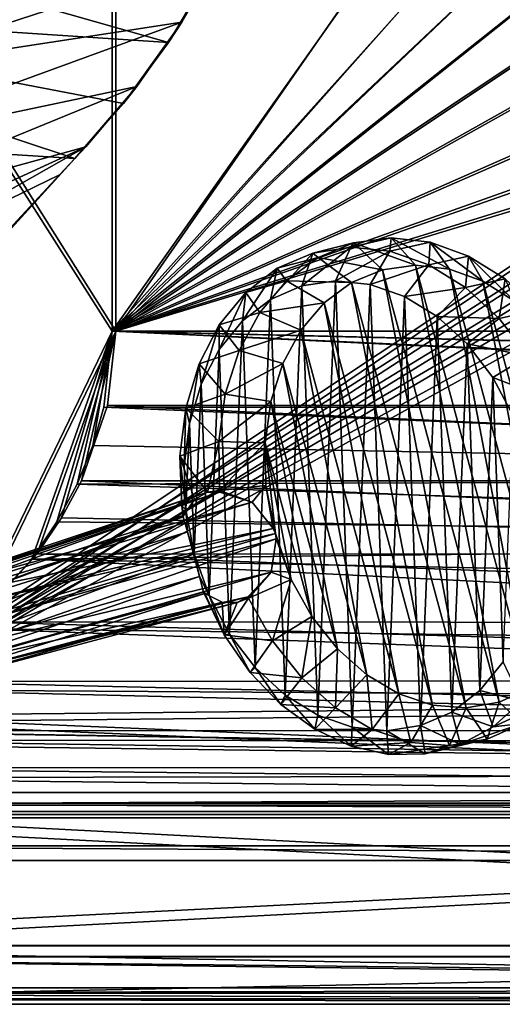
# Model space of a CAD drawing. Header units: metres. Extents: x 0 to 808, y -804 to 0.
# Tile 22 of 126: x 169 to 301, y -804 to -536. Entities that reach past the tile are written whole.
import ezdxf

# ---------------------------------------------------------------- set-up
doc = ezdxf.new("R2010")
doc.units = ezdxf.units.M

msp = doc.modelspace()

# ---------------------------------------------------------------- linework, layer by layer
at = {"layer": 'top'}
for points in [[(220.700058, -524.220154, 664.00946), (40.952229, -494.25354, 664.009521), (209.64859, -542.2052, 664.00946)], [(40.952229, -494.25354, 664.009521), (58.506992, -532.191223, 664.009521), (209.64859, -542.2052, 664.00946)], [(183.094254, -512.893555, 464.406525), (224.047684, -517.97821, 628.134583), (125.039024, -550.178894, 317.980225)], [(125.039024, -550.178894, 317.980225), (133.131134, -527.310486, 300.678497), (183.094254, -512.893555, 464.406525)], [(224.047684, -517.97821, 628.134583), (213.331177, -536.596558, 628.134583), (125.039024, -550.178894, 317.980225)], [(220.700058, -524.220154, 662.00946), (209.64859, -542.2052, 662.00946), (224.047684, -517.97821, 628.134583)], [(209.64859, -542.2052, 662.00946), (213.331177, -536.596558, 628.134583), (224.047684, -517.97821, 628.134583)], [(209.64859, -542.2052, 664.00946), (209.64859, -542.2052, 662.00946), (220.700058, -524.220154, 664.00946)], [(209.64859, -542.2052, 662.00946), (220.700058, -524.220154, 662.00946), (220.700058, -524.220154, 664.00946)], [(53.75539, -565.483337, 664.009766), (184.131973, -573.784424, 664.00946), (58.506992, -532.191223, 664.009521)], [(209.64859, -542.2052, 664.00946), (58.506992, -532.191223, 664.009521), (197.381439, -558.754456, 664.00946)], [(58.506992, -532.191223, 664.009521), (184.131973, -573.784424, 664.00946), (197.381439, -558.754456, 664.00946)], [(125.039024, -550.178894, 317.980225), (213.331177, -536.596558, 628.134583), (116.467339, -571.915161, 336.470428)], [(213.331177, -536.596558, 628.134583), (200.993469, -554.182617, 628.134583), (116.467339, -571.915161, 336.470428)], [(209.64859, -542.2052, 662.00946), (197.381439, -558.754456, 662.00946), (213.331177, -536.596558, 628.134583)], [(197.381439, -558.754456, 662.00946), (200.993469, -554.182617, 628.134583), (213.331177, -536.596558, 628.134583)], [(197.381439, -558.754456, 664.00946), (197.381439, -558.754456, 662.00946), (209.64859, -542.2052, 664.00946)], [(197.381439, -558.754456, 662.00946), (209.64859, -542.2052, 662.00946), (209.64859, -542.2052, 664.00946)], [(116.467339, -571.915161, 336.470428), (200.993469, -554.182617, 628.134583), (107.524773, -592.481567, 356.088593)], [(200.993469, -554.182617, 628.134583), (187.132889, -570.595276, 628.134583), (107.524773, -592.481567, 356.088593)], [(197.381439, -558.754456, 662.00946), (184.131973, -573.784424, 662.00946), (200.993469, -554.182617, 628.134583)], [(184.131973, -573.784424, 662.00946), (187.132889, -570.595276, 628.134583), (200.993469, -554.182617, 628.134583)], [(184.131973, -573.784424, 664.00946), (184.131973, -573.784424, 662.00946), (197.381439, -558.754456, 664.00946)], [(184.131973, -573.784424, 662.00946), (197.381439, -558.754456, 662.00946), (197.381439, -558.754456, 664.00946)], [(184.131973, -573.784424, 664.00946), (53.75539, -565.483337, 664.009766), (153.885727, -606.785461, 664.00946)], [(107.524773, -592.481567, 356.088593), (187.132889, -570.595276, 628.134583), (97.595253, -611.680481, 376.592346)], [(187.132889, -570.595276, 628.134583), (136.221542, -599.388428, 507.526215), (97.595253, -611.680481, 376.592346)], [(187.132889, -570.595276, 628.134583), (179.919785, -578.2052, 628.134583), (136.221542, -599.388428, 507.526215)], [(179.919785, -578.2052, 628.134583), (187.132889, -570.595276, 628.134583), (184.131973, -573.784424, 662.00946)], [(153.885727, -606.785461, 662.00946), (150.5457, -610.617188, 628.134583), (184.131973, -573.784424, 662.00946)], [(150.5457, -610.617188, 628.134583), (165.055664, -594.250732, 628.134583), (184.131973, -573.784424, 662.00946)], [(153.885727, -606.785461, 662.00946), (184.131973, -573.784424, 662.00946), (153.885727, -606.785461, 664.00946)], [(184.131973, -573.784424, 662.00946), (184.131973, -573.784424, 664.00946), (153.885727, -606.785461, 664.00946)], [(184.131973, -573.784424, 662.00946), (165.055664, -594.250732, 628.134583), (179.919785, -578.2052, 628.134583)], [(179.919785, -578.2052, 628.134583), (165.055664, -594.250732, 628.134583), (136.221542, -599.388428, 507.526215)]]:
    msp.add_3dface(points, dxfattribs=at)
at = {"layer": 'top01'}
for points in [[(54.761501, -764.853027, 164.559738), (54.761501, -760.853027, 164.559738), (747.761475, -764.853027, 164.559738)], [(54.761501, -760.853027, 164.559738), (747.761475, -760.853027, 164.559738), (747.761475, -764.853027, 164.559738)], [(747.761475, -760.853027, 2061.559814), (54.761501, -760.853027, 2061.559814), (747.761475, -764.853027, 2061.559814)], [(54.761501, -760.853027, 2061.559814), (54.761501, -764.853027, 2061.559814), (747.761475, -764.853027, 2061.559814)], [(747.761475, -760.853027, 2061.559814), (747.761475, -760.853027, 164.559738), (54.761501, -760.853027, 2061.559814)], [(747.761475, -760.853027, 164.559738), (54.761501, -760.853027, 164.559738), (54.761501, -760.853027, 2061.559814)], [(54.761501, -764.853027, 2061.559814), (54.761501, -764.853027, 164.559738), (747.761475, -764.853027, 2061.559814)], [(54.761501, -764.853027, 164.559738), (747.761475, -764.853027, 164.559738), (747.761475, -764.853027, 2061.559814)]]:
    msp.add_3dface(points, dxfattribs=at)
at = {"layer": 'top0123416'}
for points in [[(259.315674, -597.910889, 2041.374146), (260.044342, -596.730164, 2020.337158), (248.951447, -599.482178, 2032.5177)], [(260.044342, -596.730164, 2020.337158), (250.397217, -600.704346, 2011.583862), (248.951447, -599.482178, 2032.5177)], [(260.044342, -596.730164, 2020.337158), (267.965515, -604.046631, 2013.575195), (250.397217, -600.704346, 2011.583862)], [(269.981842, -598.99707, 2049.940186), (270.357941, -595.320374, 2029.119141), (259.315674, -597.910889, 2041.374146)], [(270.357941, -595.320374, 2029.119141), (260.044342, -596.730164, 2020.337158), (259.315674, -597.910889, 2041.374146)], [(270.357941, -595.320374, 2029.119141), (276.952728, -602.819153, 2021.227539), (260.044342, -596.730164, 2020.337158)], [(276.952728, -602.819153, 2021.227539), (267.965515, -604.046631, 2013.575195), (260.044342, -596.730164, 2020.337158)], [(280.947632, -596.528381, 2037.597412), (270.357941, -595.320374, 2029.119141), (269.981842, -598.99707, 2049.940186)], [(280.54007, -602.698975, 2057.886475), (280.947632, -596.528381, 2037.597412), (269.981842, -598.99707, 2049.940186)], [(280.947632, -596.528381, 2037.597412), (286.180389, -603.872559, 2028.615234), (270.357941, -595.320374, 2029.119141)], [(286.180389, -603.872559, 2028.615234), (276.952728, -602.819153, 2021.227539), (270.357941, -595.320374, 2029.119141)], [(291.412537, -600.30835, 2045.45105), (280.947632, -596.528381, 2037.597412), (280.54007, -602.698975, 2057.886475)], [(291.412537, -600.30835, 2045.45105), (295.299225, -607.167053, 2035.458374), (280.947632, -596.528381, 2037.597412)], [(295.299225, -607.167053, 2035.458374), (286.180389, -603.872559, 2028.615234), (280.947632, -596.528381, 2037.597412)], [(246.011887, -608.441895, 2038.769287), (248.951447, -599.482178, 2032.5177), (237.452484, -612.132935, 2030.969482)], [(248.951447, -599.482178, 2032.5177), (239.287521, -603.650635, 2023.71106), (237.452484, -612.132935, 2030.969482)], [(248.951447, -599.482178, 2032.5177), (250.397217, -600.704346, 2011.583862), (239.287521, -603.650635, 2023.71106)], [(255.191345, -607.051025, 2046.613281), (259.315674, -597.910889, 2041.374146), (246.011887, -608.441895, 2038.769287)], [(259.315674, -597.910889, 2041.374146), (248.951447, -599.482178, 2032.5177), (246.011887, -608.441895, 2038.769287)], [(269.981842, -598.99707, 2049.940186), (259.315674, -597.910889, 2041.374146), (255.191345, -607.051025, 2046.613281)], [(264.638153, -608.013733, 2054.199707), (269.981842, -598.99707, 2049.940186), (255.191345, -607.051025, 2046.613281)], [(280.54007, -602.698975, 2057.886475), (269.981842, -598.99707, 2049.940186), (264.638153, -608.013733, 2054.199707)], [(290.584534, -608.87439, 2064.907471), (291.412537, -600.30835, 2045.45105), (280.54007, -602.698975, 2057.886475)], [(301.356567, -606.517273, 2052.382568), (291.412537, -600.30835, 2045.45105), (290.584534, -608.87439, 2064.907471)], [(301.356567, -606.517273, 2052.382568), (303.964081, -612.577881, 2041.498291), (291.412537, -600.30835, 2045.45105)], [(303.964081, -612.577881, 2041.498291), (295.299225, -607.167053, 2035.458374), (291.412537, -600.30835, 2045.45105)], [(250.397217, -600.704346, 2011.583862), (241.781769, -607.092468, 2003.190552), (239.287521, -603.650635, 2023.71106)], [(250.397217, -600.704346, 2011.583862), (259.558868, -607.508606, 2005.947632), (241.781769, -607.092468, 2003.190552)], [(267.965515, -604.046631, 2013.575195), (259.558868, -607.508606, 2005.947632), (250.397217, -600.704346, 2011.583862)], [(273.989197, -611.29303, 2061.237305), (280.54007, -602.698975, 2057.886475), (264.638153, -608.013733, 2054.199707)], [(276.952728, -602.819153, 2021.227539), (299.712891, -721.812866, 2015.830933), (267.965515, -604.046631, 2013.575195)], [(290.584534, -608.87439, 2064.907471), (280.54007, -602.698975, 2057.886475), (273.989197, -611.29303, 2061.237305)], [(286.180389, -603.872559, 2028.615234), (308.025879, -718.084351, 2023.435425), (276.952728, -602.819153, 2021.227539)], [(308.025879, -718.084351, 2023.435425), (299.712891, -721.812866, 2015.830933), (276.952728, -602.819153, 2021.227539)], [(237.452484, -612.132935, 2030.969482), (239.287521, -603.650635, 2023.71106), (229.842117, -617.982178, 2023.513428)], [(239.287521, -603.650635, 2023.71106), (230.695313, -610.255981, 2015.292847), (229.842117, -617.982178, 2023.513428)], [(239.287521, -603.650635, 2023.71106), (241.781769, -607.092468, 2003.190552), (230.695313, -610.255981, 2015.292847)], [(267.965515, -604.046631, 2013.575195), (290.77887, -723.318542, 2008.165894), (259.558868, -607.508606, 2005.947632)], [(299.712891, -721.812866, 2015.830933), (290.77887, -723.318542, 2008.165894), (267.965515, -604.046631, 2013.575195)], [(295.299225, -607.167053, 2035.458374), (315.403229, -712.274048, 2030.691528), (286.180389, -603.872559, 2028.615234)], [(315.403229, -712.274048, 2030.691528), (308.025879, -718.084351, 2023.435425), (286.180389, -603.872559, 2028.615234)], [(241.781769, -607.092468, 2003.190552), (234.524124, -615.652771, 1995.474976), (230.695313, -610.255981, 2015.292847)], [(241.781769, -607.092468, 2003.190552), (252.05098, -613.073975, 1998.633667), (234.524124, -615.652771, 1995.474976)], [(237.452484, -612.132935, 2030.969482), (241.408722, -719.825623, 2012.376099), (246.011887, -608.441895, 2038.769287)], [(241.408722, -719.825623, 2012.376099), (250.304657, -725.295654, 2018.594238), (246.011887, -608.441895, 2038.769287)], [(259.558868, -607.508606, 2005.947632), (252.05098, -613.073975, 1998.633667), (241.781769, -607.092468, 2003.190552)], [(246.011887, -608.441895, 2038.769287), (250.304657, -725.295654, 2018.594238), (255.191345, -607.051025, 2046.613281)], [(250.304657, -725.295654, 2018.594238), (259.655701, -728.575073, 2025.631836), (255.191345, -607.051025, 2046.613281)], [(259.558868, -607.508606, 2005.947632), (281.561951, -722.544312, 2000.730469), (252.05098, -613.073975, 1998.633667)], [(255.191345, -607.051025, 2046.613281), (259.655701, -728.575073, 2025.631836), (264.638153, -608.013733, 2054.199707)], [(290.77887, -723.318542, 2008.165894), (281.561951, -722.544312, 2000.730469), (259.558868, -607.508606, 2005.947632)], [(259.655701, -728.575073, 2025.631836), (269.102478, -729.537964, 2033.218262), (264.638153, -608.013733, 2054.199707)], [(264.638153, -608.013733, 2054.199707), (269.102478, -729.537964, 2033.218262), (273.989197, -611.29303, 2061.237305)], [(299.729187, -617.28595, 2070.733887), (301.356567, -606.517273, 2052.382568), (290.584534, -608.87439, 2064.907471)], [(303.964081, -612.577881, 2041.498291), (321.565674, -704.601929, 2037.324707), (295.299225, -607.167053, 2035.458374)], [(321.565674, -704.601929, 2037.324707), (315.403229, -712.274048, 2030.691528), (295.299225, -607.167053, 2035.458374)], [(310.403259, -614.920105, 2058.129883), (301.356567, -606.517273, 2052.382568), (299.729187, -617.28595, 2070.733887)], [(229.842117, -617.982178, 2023.513428), (230.695313, -610.255981, 2015.292847), (223.473236, -625.764954, 2016.687744)], [(230.695313, -610.255981, 2015.292847), (223.505051, -619.044373, 2007.586548), (223.473236, -625.764954, 2016.687744)], [(230.695313, -610.255981, 2015.292847), (234.524124, -615.652771, 1995.474976), (223.505051, -619.044373, 2007.586548)], [(282.885193, -616.762817, 2067.455566), (290.584534, -608.87439, 2064.907471), (273.989197, -611.29303, 2061.237305)], [(299.729187, -617.28595, 2070.733887), (290.584534, -608.87439, 2064.907471), (282.885193, -616.762817, 2067.455566)], [(229.842117, -617.982178, 2023.513428), (233.309769, -712.375305, 2007.216187), (237.452484, -612.132935, 2030.969482)], [(233.309769, -712.375305, 2007.216187), (241.408722, -719.825623, 2012.376099), (237.452484, -612.132935, 2030.969482)], [(252.05098, -613.073975, 1998.633667), (245.726028, -620.532166, 1991.910034), (234.524124, -615.652771, 1995.474976)], [(252.05098, -613.073975, 1998.633667), (272.411011, -719.519592, 1993.80603), (245.726028, -620.532166, 1991.910034)], [(281.561951, -722.544312, 2000.730469), (272.411011, -719.519592, 1993.80603), (252.05098, -613.073975, 1998.633667)], [(269.102478, -729.537964, 2033.218262), (278.281982, -728.147278, 2041.062256), (273.989197, -611.29303, 2061.237305)], [(273.989197, -611.29303, 2061.237305), (278.281982, -728.147278, 2041.062256), (282.885193, -616.762817, 2067.455566)], [(234.524124, -615.652771, 1995.474976), (228.898987, -626.061096, 1988.729248), (223.505051, -619.044373, 2007.586548)], [(234.524124, -615.652771, 1995.474976), (245.726028, -620.532166, 1991.910034), (228.898987, -626.061096, 1988.729248)], [(307.622589, -627.610352, 2075.141113), (310.403259, -614.920105, 2058.129883), (299.729187, -617.28595, 2070.733887)], [(223.505051, -619.044373, 2007.586548), (228.898987, -626.061096, 1988.729248), (217.993073, -629.67804, 2000.888306)], [(223.505051, -619.044373, 2007.586548), (217.993073, -629.67804, 2000.888306), (218.590576, -635.18219, 2010.754761)], [(223.473236, -625.764954, 2016.687744), (223.505051, -619.044373, 2007.586548), (218.590576, -635.18219, 2010.754761)], [(223.473236, -625.764954, 2016.687744), (226.319046, -703.230957, 2003.31311), (229.842117, -617.982178, 2023.513428)], [(226.319046, -703.230957, 2003.31311), (233.309769, -712.375305, 2007.216187), (229.842117, -617.982178, 2023.513428)], [(278.281982, -728.147278, 2041.062256), (286.841461, -724.456482, 2048.862061), (282.885193, -616.762817, 2067.455566)], [(290.984222, -624.213013, 2072.615479), (299.729187, -617.28595, 2070.733887), (282.885193, -616.762817, 2067.455566)], [(282.885193, -616.762817, 2067.455566), (286.841461, -724.456482, 2048.862061), (290.984222, -624.213013, 2072.615479)], [(307.622589, -627.610352, 2075.141113), (299.729187, -617.28595, 2070.733887), (290.984222, -624.213013, 2072.615479)], [(245.726028, -620.532166, 1991.910034), (240.82341, -629.60083, 1986.03125), (228.898987, -626.061096, 1988.729248)], [(245.726028, -620.532166, 1991.910034), (263.672394, -714.358704, 1987.654785), (240.82341, -629.60083, 1986.03125)], [(272.411011, -719.519592, 1993.80603), (263.672394, -714.358704, 1987.654785), (245.726028, -620.532166, 1991.910034)], [(286.841461, -724.456482, 2048.862061), (294.451904, -718.607361, 2056.318115), (290.984222, -624.213013, 2072.615479)], [(297.975037, -633.357239, 2076.518799), (307.622589, -627.610352, 2075.141113), (290.984222, -624.213013, 2072.615479)], [(290.984222, -624.213013, 2072.615479), (294.451904, -718.607361, 2056.318115), (297.975037, -633.357239, 2076.518799)], [(228.898987, -626.061096, 1988.729248), (225.119308, -637.923584, 1983.208618), (217.993073, -629.67804, 2000.888306)], [(218.590576, -635.18219, 2010.754761), (220.7052, -692.743958, 2000.816528), (223.473236, -625.764954, 2016.687744)], [(220.7052, -692.743958, 2000.816528), (226.319046, -703.230957, 2003.31311), (223.473236, -625.764954, 2016.687744)], [(228.898987, -626.061096, 1988.729248), (240.82341, -629.60083, 1986.03125), (225.119308, -637.923584, 1983.208618)], [(217.993073, -629.67804, 2000.888306), (225.119308, -637.923584, 1983.208618), (214.371231, -641.748291, 1995.455444)], [(217.993073, -629.67804, 2000.888306), (214.371231, -641.748291, 1995.455444), (215.381805, -645.871826, 2005.942383)], [(218.590576, -635.18219, 2010.754761), (217.993073, -629.67804, 2000.888306), (215.381805, -645.871826, 2005.942383)], [(240.82341, -629.60083, 1986.03125), (237.528671, -639.936768, 1981.219849), (225.119308, -637.923584, 1983.208618)], [(240.82341, -629.60083, 1986.03125), (255.676865, -707.257141, 1982.509399), (237.528671, -639.936768, 1981.219849)], [(263.672394, -714.358704, 1987.654785), (255.676865, -707.257141, 1982.509399), (240.82341, -629.60083, 1986.03125)], [(313.961365, -639.450806, 2077.960205), (307.622589, -627.610352, 2075.141113), (297.975037, -633.357239, 2076.518799)], [(215.381805, -645.871826, 2005.942383), (216.684204, -681.31842, 1999.822632), (218.590576, -635.18219, 2010.754761)], [(216.684204, -681.31842, 1999.822632), (220.7052, -692.743958, 2000.816528), (218.590576, -635.18219, 2010.754761)], [(294.451904, -718.607361, 2056.318115), (300.820923, -710.824768, 2063.143799), (297.975037, -633.357239, 2076.518799)], [(303.58902, -643.844116, 2079.015381), (313.961365, -639.450806, 2077.960205), (297.975037, -633.357239, 2076.518799)], [(297.975037, -633.357239, 2076.518799), (300.820923, -710.824768, 2063.143799), (303.58902, -643.844116, 2079.015381)], [(225.119308, -637.923584, 1983.208618), (223.32814, -650.791138, 1979.12207), (214.371231, -641.748291, 1995.455444)], [(225.119308, -637.923584, 1983.208618), (237.528671, -639.936768, 1981.219849), (223.32814, -650.791138, 1979.12207)], [(237.528671, -639.936768, 1981.219849), (235.966522, -651.148743, 1977.657959), (223.32814, -650.791138, 1979.12207)], [(237.528671, -639.936768, 1981.219849), (248.72702, -698.483582, 1978.564697), (235.966522, -651.148743, 1977.657959)], [(255.676865, -707.257141, 1982.509399), (248.72702, -698.483582, 1978.564697), (237.528671, -639.936768, 1981.219849)], [(214.371231, -641.748291, 1995.455444), (223.32814, -650.791138, 1979.12207), (212.778717, -654.791199, 1991.49707)], [(214.371231, -641.748291, 1995.455444), (212.778717, -654.791199, 1991.49707), (213.97023, -657.423218, 2002.435669)], [(215.381805, -645.871826, 2005.942383), (214.371231, -641.748291, 1995.455444), (213.97023, -657.423218, 2002.435669)], [(213.97023, -657.423218, 2002.435669), (214.41008, -669.392395, 2000.369263), (215.381805, -645.871826, 2005.942383)], [(214.41008, -669.392395, 2000.369263), (216.684204, -681.31842, 1999.822632), (215.381805, -645.871826, 2005.942383)], [(223.32814, -650.791138, 1979.12207), (220.287827, -664.60553, 1980.641113), (212.778717, -654.791199, 1991.49707)], [(223.32814, -650.791138, 1979.12207), (223.593307, -664.176697, 1976.62439), (220.287827, -664.60553, 1980.641113)], [(223.32814, -650.791138, 1979.12207), (235.966522, -651.148743, 1977.657959), (223.593307, -664.176697, 1976.62439)], [(235.966522, -651.148743, 1977.657959), (236.196091, -662.812439, 1975.480347), (223.593307, -664.176697, 1976.62439)], [(248.72702, -698.483582, 1978.564697), (243.085922, -688.370178, 1975.969849), (235.966522, -651.148743, 1977.657959)], [(235.966522, -651.148743, 1977.657959), (243.085922, -688.370178, 1975.969849), (238.794708, -675.83374, 1974.97876)], [(236.196091, -662.812439, 1975.480347), (235.966522, -651.148743, 1977.657959), (238.794708, -675.83374, 1974.97876)], [(212.778717, -654.791199, 1991.49707), (220.287827, -664.60553, 1980.641113), (216.751785, -666.581909, 1984.93042)], [(212.778717, -654.791199, 1991.49707), (216.751785, -666.581909, 1984.93042), (213.276749, -668.305542, 1989.165039)], [(213.97023, -657.423218, 2002.435669), (212.778717, -654.791199, 1991.49707), (214.41008, -669.392395, 2000.369263)], [(212.778717, -654.791199, 1991.49707), (213.276749, -668.305542, 1989.165039), (214.41008, -669.392395, 2000.369263)], [(216.751785, -666.581909, 1984.93042), (220.287827, -664.60553, 1980.641113), (137.235626, -693.103394, 1863.620483)], [(137.235626, -693.103394, 1863.620483), (220.287827, -664.60553, 1980.641113), (141.242981, -690.857788, 1860.515137)], [(220.287827, -664.60553, 1980.641113), (223.638718, -664.636292, 1976.568481), (141.242981, -690.857788, 1860.515137)], [(141.242981, -690.857788, 1860.515137), (223.638718, -664.636292, 1976.568481), (145.865936, -690.895264, 1857.453491)], [(223.638718, -664.636292, 1976.568481), (232.457413, -667.283875, 1975.449097), (145.865936, -690.895264, 1857.453491)], [(223.593307, -664.176697, 1976.62439), (223.638718, -664.636292, 1976.568481), (220.287827, -664.60553, 1980.641113)], [(223.593307, -664.176697, 1976.62439), (236.196091, -662.812439, 1975.480347), (232.457413, -667.283875, 1975.449097)], [(232.457413, -667.283875, 1975.449097), (223.638718, -664.636292, 1976.568481), (223.593307, -664.176697, 1976.62439)], [(236.196091, -662.812439, 1975.480347), (238.208435, -674.485352, 1974.769409), (232.457413, -667.283875, 1975.449097)], [(238.208435, -674.485352, 1974.769409), (236.196091, -662.812439, 1975.480347), (238.794708, -675.83374, 1974.97876)], [(213.83963, -670.892883, 1988.638184), (216.751785, -666.581909, 1984.93042), (134.91217, -696.406006, 1865.817383)], [(134.91217, -696.406006, 1865.817383), (216.751785, -666.581909, 1984.93042), (137.235626, -693.103394, 1863.620483)], [(145.865936, -690.895264, 1857.453491), (232.457413, -667.283875, 1975.449097), (149.559052, -692.662292, 1855.351807)], [(232.457413, -667.283875, 1975.449097), (238.208435, -674.485352, 1974.769409), (149.559052, -692.662292, 1855.351807)], [(216.751785, -666.581909, 1984.93042), (213.83963, -670.892883, 1988.638184), (213.276749, -668.305542, 1989.165039)], [(213.276749, -668.305542, 1989.165039), (213.83963, -670.892883, 1988.638184), (213.67041, -671.316772, 1988.878296)], [(214.41008, -669.392395, 2000.369263), (213.276749, -668.305542, 1989.165039), (213.67041, -671.316772, 1988.878296)], [(213.67041, -671.316772, 1988.878296), (214.840744, -675.384094, 1994.23645), (214.41008, -669.392395, 2000.369263)], [(214.840744, -675.384094, 1994.23645), (216.684204, -681.31842, 1999.822632), (214.41008, -669.392395, 2000.369263)], [(213.67041, -671.316772, 1988.878296), (213.83963, -670.892883, 1988.638184), (133.80307, -700.586609, 1867.381958)], [(133.80307, -700.586609, 1867.381958), (213.83963, -670.892883, 1988.638184), (134.91217, -696.406006, 1865.817383)], [(214.840744, -675.384094, 1994.23645), (213.67041, -671.316772, 1988.878296), (133.80307, -700.586609, 1867.381958)], [(214.840744, -675.384094, 1994.23645), (133.80307, -700.586609, 1867.381958), (134.27095, -706.057373, 1868.155151)], [(216.452423, -681.440369, 1996.715332), (214.840744, -675.384094, 1994.23645), (134.27095, -706.057373, 1868.155151)], [(149.559052, -692.662292, 1855.351807), (238.208435, -674.485352, 1974.769409), (152.629562, -695.769653, 1853.928955)], [(238.208435, -674.485352, 1974.769409), (238.794708, -675.83374, 1974.97876), (152.629562, -695.769653, 1853.928955)], [(214.840744, -675.384094, 1994.23645), (216.452423, -681.440369, 1996.715332), (216.684204, -681.31842, 1999.822632)], [(152.629562, -695.769653, 1853.928955), (238.794708, -675.83374, 1974.97876), (154.980942, -700.757813, 1853.356201)], [(238.967346, -677.300598, 1974.823364), (154.980942, -700.757813, 1853.356201), (238.794708, -675.83374, 1974.97876)], [(155.448898, -706.227905, 1854.129272), (154.980942, -700.757813, 1853.356201), (238.967346, -677.300598, 1974.823364)], [(237.607254, -686.387085, 1975.815063), (155.448898, -706.227905, 1854.129272), (238.967346, -677.300598, 1974.823364)], [(237.607254, -686.387085, 1975.815063), (238.967346, -677.300598, 1974.823364), (243.085922, -688.370178, 1975.969849)], [(243.085922, -688.370178, 1975.969849), (238.967346, -677.300598, 1974.823364), (238.794708, -675.83374, 1974.97876)], [(134.27095, -706.057373, 1868.155151), (136.622711, -711.046021, 1867.582275), (216.452423, -681.440369, 1996.715332)], [(136.622711, -711.046021, 1867.582275), (218.125977, -687.570557, 1994.469849), (216.452423, -681.440369, 1996.715332)], [(216.684204, -681.31842, 1999.822632), (216.452423, -681.440369, 1996.715332), (218.125977, -687.570557, 1994.469849)], [(220.7052, -692.743958, 2000.816528), (216.684204, -681.31842, 1999.822632), (218.125977, -687.570557, 1994.469849)], [(136.622711, -711.046021, 1867.582275), (139.69722, -714.156067, 1866.157349), (218.125977, -687.570557, 1994.469849)], [(139.69722, -714.156067, 1866.157349), (219.209366, -691.863464, 1989.271851), (218.125977, -687.570557, 1994.469849)], [(231.302597, -693.065308, 1977.113037), (154.341949, -710.404297, 1855.69165), (237.607254, -686.387085, 1975.815063)], [(154.341949, -710.404297, 1855.69165), (155.448898, -706.227905, 1854.129272), (237.607254, -686.387085, 1975.815063)], [(220.7052, -692.743958, 2000.816528), (218.125977, -687.570557, 1994.469849), (219.209366, -691.863464, 1989.271851)], [(231.493729, -693.483154, 1977.185791), (231.302597, -693.065308, 1977.113037), (237.607254, -686.387085, 1975.815063)], [(243.085922, -688.370178, 1975.969849), (231.493729, -693.483154, 1977.185791), (237.607254, -686.387085, 1975.815063)], [(237.966141, -705.090515, 1980.162109), (231.493729, -693.483154, 1977.185791), (243.085922, -688.370178, 1975.969849)], [(248.72702, -698.483582, 1978.564697), (237.966141, -705.090515, 1980.162109), (243.085922, -688.370178, 1975.969849)], [(219.209366, -691.863464, 1989.271851), (139.69722, -714.156067, 1866.157349), (219.570984, -692.153198, 1989.04541)], [(139.69722, -714.156067, 1866.157349), (143.38652, -715.920044, 1864.057495), (219.570984, -692.153198, 1989.04541)], [(219.570984, -692.153198, 1989.04541), (143.38652, -715.920044, 1864.057495), (224.290451, -694.546448, 1985.466064)], [(228.381851, -694.630127, 1981.216187), (152.016678, -713.711365, 1857.890503), (231.302597, -693.065308, 1977.113037)], [(152.016678, -713.711365, 1857.890503), (154.341949, -710.404297, 1855.69165), (231.302597, -693.065308, 1977.113037)], [(224.837204, -703.421326, 1991.562622), (220.7052, -692.743958, 2000.816528), (219.209366, -691.863464, 1989.271851)], [(219.209366, -691.863464, 1989.271851), (219.570984, -692.153198, 1989.04541), (224.837204, -703.421326, 1991.562622)], [(219.570984, -692.153198, 1989.04541), (224.290451, -694.546448, 1985.466064), (224.837204, -703.421326, 1991.562622)], [(226.319046, -703.230957, 2003.31311), (220.7052, -692.743958, 2000.816528), (224.837204, -703.421326, 1991.562622)], [(224.837204, -703.421326, 1991.562622), (231.493729, -693.483154, 1977.185791), (237.966141, -705.090515, 1980.162109)], [(231.493729, -693.483154, 1977.185791), (224.837204, -703.421326, 1991.562622), (228.381851, -694.630127, 1981.216187)], [(231.302597, -693.065308, 1977.113037), (231.493729, -693.483154, 1977.185791), (228.381851, -694.630127, 1981.216187)], [(143.38652, -715.920044, 1864.057495), (148.009293, -715.957275, 1860.995972), (224.290451, -694.546448, 1985.466064)], [(224.290451, -694.546448, 1985.466064), (148.009293, -715.957275, 1860.995972), (228.381851, -694.630127, 1981.216187)], [(148.009293, -715.957275, 1860.995972), (152.016678, -713.711365, 1857.890503), (228.381851, -694.630127, 1981.216187)], [(224.837204, -703.421326, 1991.562622), (224.290451, -694.546448, 1985.466064), (228.381851, -694.630127, 1981.216187)], [(245.940781, -715.160461, 1984.687988), (237.966141, -705.090515, 1980.162109), (248.72702, -698.483582, 1978.564697)], [(255.676865, -707.257141, 1982.509399), (245.940781, -715.160461, 1984.687988), (248.72702, -698.483582, 1978.564697)], [(231.938171, -713.713867, 1995.323608), (226.319046, -703.230957, 2003.31311), (224.837204, -703.421326, 1991.562622)], [(231.938171, -713.713867, 1995.323608), (224.837204, -703.421326, 1991.562622), (237.966141, -705.090515, 1980.162109)], [(233.309769, -712.375305, 2007.216187), (226.319046, -703.230957, 2003.31311), (231.938171, -713.713867, 1995.323608)], [(231.938171, -713.713867, 1995.323608), (237.966141, -705.090515, 1980.162109), (245.940781, -715.160461, 1984.687988)], [(255.115768, -723.311768, 1990.592041), (245.940781, -715.160461, 1984.687988), (255.676865, -707.257141, 1982.509399)], [(263.672394, -714.358704, 1987.654785), (255.115768, -723.311768, 1990.592041), (255.676865, -707.257141, 1982.509399)], [(240.265198, -722.382874, 2000.424072), (233.309769, -712.375305, 2007.216187), (231.938171, -713.713867, 1995.323608)], [(241.408722, -719.825623, 2012.376099), (233.309769, -712.375305, 2007.216187), (240.265198, -722.382874, 2000.424072)], [(300.820923, -710.824768, 2063.143799), (294.451904, -718.607361, 2056.318115), (305.899841, -721.511963, 2054.667969)], [(240.265198, -722.382874, 2000.424072), (231.938171, -713.713867, 1995.323608), (245.940781, -715.160461, 1984.687988)], [(240.265198, -722.382874, 2000.424072), (245.940781, -715.160461, 1984.687988), (255.115768, -723.311768, 1990.592041)], [(265.143829, -729.235901, 1997.650635), (255.115768, -723.311768, 1990.592041), (263.672394, -714.358704, 1987.654785)], [(272.411011, -719.519592, 1993.80603), (265.143829, -729.235901, 1997.650635), (263.672394, -714.358704, 1987.654785)], [(308.025879, -718.084351, 2023.435425), (306.016205, -727.594116, 2031.652832), (299.712891, -721.812866, 2015.830933)], [(249.528519, -729.126648, 2006.686401), (241.408722, -719.825623, 2012.376099), (240.265198, -722.382874, 2000.424072)], [(250.304657, -725.295654, 2018.594238), (241.408722, -719.825623, 2012.376099), (249.528519, -729.126648, 2006.686401)], [(275.645325, -732.708679, 2005.59668), (265.143829, -729.235901, 1997.650635), (272.411011, -719.519592, 1993.80603)], [(281.561951, -722.544312, 2000.730469), (275.645325, -732.708679, 2005.59668), (272.411011, -719.519592, 1993.80603)], [(294.451904, -718.607361, 2056.318115), (286.841461, -724.456482, 2048.862061), (298.113068, -728.481995, 2046.839233)], [(305.899841, -721.511963, 2054.667969), (294.451904, -718.607361, 2056.318115), (298.113068, -728.481995, 2046.839233)], [(305.899841, -721.511963, 2054.667969), (298.113068, -728.481995, 2046.839233), (314.482971, -720.927002, 2039.980225)], [(298.113068, -728.481995, 2046.839233), (306.016205, -727.594116, 2031.652832), (314.482971, -720.927002, 2039.980225)], [(249.528519, -729.126648, 2006.686401), (240.265198, -722.382874, 2000.424072), (255.115768, -723.311768, 1990.592041)], [(249.528519, -729.126648, 2006.686401), (255.115768, -723.311768, 1990.592041), (265.143829, -729.235901, 1997.650635)], [(286.222778, -733.598572, 2014.129395), (275.645325, -732.708679, 2005.59668), (281.561951, -722.544312, 2000.730469)], [(290.77887, -723.318542, 2008.165894), (286.222778, -733.598572, 2014.129395), (281.561951, -722.544312, 2000.730469)], [(296.475769, -731.871948, 2022.925781), (286.222778, -733.598572, 2014.129395), (290.77887, -723.318542, 2008.165894)], [(299.712891, -721.812866, 2015.830933), (296.475769, -731.871948, 2022.925781), (290.77887, -723.318542, 2008.165894)], [(306.016205, -727.594116, 2031.652832), (296.475769, -731.871948, 2022.925781), (299.712891, -721.812866, 2015.830933)], [(259.405792, -733.710632, 2013.8927), (250.304657, -725.295654, 2018.594238), (249.528519, -729.126648, 2006.686401)], [(259.655701, -728.575073, 2025.631836), (250.304657, -725.295654, 2018.594238), (259.405792, -733.710632, 2013.8927)], [(286.841461, -724.456482, 2048.862061), (278.281982, -728.147278, 2041.062256), (289.249664, -733.314636, 2038.557251)], [(298.113068, -728.481995, 2046.839233), (286.841461, -724.456482, 2048.862061), (289.249664, -733.314636, 2038.557251)], [(259.405792, -733.710632, 2013.8927), (249.528519, -729.126648, 2006.686401), (265.143829, -729.235901, 1997.650635)], [(269.553345, -735.97522, 2021.792358), (259.655701, -728.575073, 2025.631836), (259.405792, -733.710632, 2013.8927)], [(269.102478, -729.537964, 2033.218262), (259.655701, -728.575073, 2025.631836), (269.553345, -735.97522, 2021.792358)], [(278.281982, -728.147278, 2041.062256), (269.102478, -729.537964, 2033.218262), (279.618042, -735.841675, 2030.110352)], [(289.249664, -733.314636, 2038.557251), (278.281982, -728.147278, 2041.062256), (279.618042, -735.841675, 2030.110352)], [(298.113068, -728.481995, 2046.839233), (289.249664, -733.314636, 2038.557251), (306.016205, -727.594116, 2031.652832)], [(289.249664, -733.314636, 2038.557251), (296.475769, -731.871948, 2022.925781), (306.016205, -727.594116, 2031.652832)], [(259.405792, -733.710632, 2013.8927), (265.143829, -729.235901, 1997.650635), (275.645325, -732.708679, 2005.59668)], [(279.618042, -735.841675, 2030.110352), (269.102478, -729.537964, 2033.218262), (269.553345, -735.97522, 2021.792358)], [(269.553345, -735.97522, 2021.792358), (259.405792, -733.710632, 2013.8927), (275.645325, -732.708679, 2005.59668)], [(269.553345, -735.97522, 2021.792358), (275.645325, -732.708679, 2005.59668), (286.222778, -733.598572, 2014.129395)], [(279.618042, -735.841675, 2030.110352), (269.553345, -735.97522, 2021.792358), (286.222778, -733.598572, 2014.129395)], [(289.249664, -733.314636, 2038.557251), (279.618042, -735.841675, 2030.110352), (296.475769, -731.871948, 2022.925781)], [(279.618042, -735.841675, 2030.110352), (286.222778, -733.598572, 2014.129395), (296.475769, -731.871948, 2022.925781)]]:
    msp.add_3dface(points, dxfattribs=at)
at = {"layer": 'top0123458'}
for points in [[(120.582596, -727.197693, 114.917824), (120.582596, -76.835205, 114.917824), (602.851624, -402.016144, 106.499786)], [(118.575203, -725.486145, 117.953323), (605.043579, -402.016144, 109.461983), (118.575211, -78.546761, 117.953323)], [(606.131226, -413.87265, 109.443001), (605.043579, -402.016144, 109.461983), (118.575203, -725.486145, 117.953323)], [(602.851624, -402.016144, 106.499786), (603.975037, -414.262024, 106.480179), (120.582596, -727.197693, 114.917824)], [(609.617432, -425.999451, 109.382149), (606.131226, -413.87265, 109.443001), (118.575203, -725.486145, 117.953323)], [(603.975037, -414.262024, 106.480179), (607.575745, -426.787109, 106.417328), (120.582596, -727.197693, 114.917824)], [(118.575203, -725.486145, 117.953323), (614.846802, -436.389954, 109.290871), (609.617432, -425.999451, 109.382149)], [(607.575745, -426.787109, 106.417328), (612.976318, -437.518005, 106.323059), (120.582596, -727.197693, 114.917824)], [(624.124634, -448.088928, 109.128922), (614.846802, -436.389954, 109.290871), (118.575203, -725.486145, 117.953323)], [(612.976318, -437.518005, 106.323059), (622.559387, -449.602051, 106.155792), (120.582596, -727.197693, 114.917824)], [(682.522278, -719.802856, 108.109589), (624.124634, -448.088928, 109.128922), (118.575203, -725.486145, 117.953323)], [(120.582596, -727.197693, 114.917824), (622.559387, -449.602051, 106.155792), (680.857727, -721.551392, 105.138191)], [(682.522278, -719.802856, 108.109589), (118.575203, -725.486145, 117.953323), (744.686096, -751.52832, 163.059708)], [(120.582596, -727.197693, 114.917824), (680.857727, -721.551392, 105.138191), (742.989197, -753.260376, 160.059708)], [(118.575203, -725.486145, 117.953323), (59.607479, -751.52832, 163.059708), (744.686096, -751.52832, 163.059708)], [(61.568432, -753.260376, 160.059708), (120.582596, -727.197693, 114.917824), (742.989197, -753.260376, 160.059708)], [(59.607479, -751.52832, 163.059708), (20.921553, -788.070923, 163.059708), (744.686096, -751.52832, 163.059708)], [(20.921553, -788.070923, 163.059708), (783.110596, -788.071289, 163.059708), (744.686096, -751.52832, 163.059708)], [(783.110596, -791.071289, 160.059708), (20.921553, -791.071289, 160.059708), (742.989197, -753.260376, 160.059708)], [(742.989197, -753.260376, 160.059708), (20.921553, -791.071289, 160.059708), (61.568432, -753.260376, 160.059708)], [(802.504944, -802.505432, 175), (20.921553, -788.070923, 175), (1.527202, -802.505432, 175)], [(783.110596, -788.071289, 175), (20.921553, -788.070923, 175), (802.504944, -802.505432, 175)], [(783.110596, -788.071289, 175), (783.110596, -788.071289, 163.059708), (20.921553, -788.070923, 175)], [(783.110596, -788.071289, 163.059708), (20.921553, -788.070923, 163.059708), (20.921553, -788.070923, 175)], [(4.501135, -799.531494, 172), (20.921553, -791.071289, 172), (799.531006, -799.531494, 172)], [(20.921553, -791.071289, 172), (783.110596, -791.071289, 172), (799.531006, -799.531494, 172)], [(20.921553, -791.071289, 172), (20.921553, -791.071289, 160.059708), (783.110596, -791.071289, 172)], [(20.921553, -791.071289, 160.059708), (783.110596, -791.071289, 160.059708), (783.110596, -791.071289, 172)], [(3.000114, -801.032532), (804.032166, -804.032654), (0, -804.032654)], [(801.032043, -801.032532), (3.000114, -801.032532), (799.531006, -799.531494, 172)], [(3.000114, -801.032532), (4.501135, -799.531494, 172), (799.531006, -799.531494, 172)], [(3.000114, -801.032532), (801.032043, -801.032532), (804.032166, -804.032654)], [(0, -804.032654), (804.032166, -804.032654), (1.527202, -802.505432, 175)], [(804.032166, -804.032654), (802.504944, -802.505432, 175), (1.527202, -802.505432, 175)]]:
    msp.add_3dface(points, dxfattribs=at)
at = {"layer": 'top0123459'}
for points in [[(194.333847, -402.016327, 2170), (55.057476, -402.016327, 2077.158691), (194.333847, -620.789429, 2170)], [(55.057476, -402.016327, 2077.158691), (155.078293, -701.758606, 2143.832275), (194.333847, -620.789429, 2170)], [(156.902939, -699.938354, 2141.562012), (57.672646, -402.016327, 2075.415527), (195.279739, -620.789429, 2167.144043)], [(195.279739, -620.789429, 2167.144043), (57.672646, -402.016327, 2075.415527), (195.279739, -402.016327, 2167.144043)], [(194.333847, -620.789429, 2170), (312.256042, -454.197479, 2170), (194.333847, -402.016327, 2170)], [(195.279739, -402.016327, 2167.144043), (310.821747, -454.745392, 2167.144043), (195.279739, -620.789429, 2167.144043)], [(323.616211, -476.765564, 2170), (312.256042, -454.197479, 2170), (194.333847, -620.789429, 2170)], [(310.821747, -454.745392, 2167.144043), (322.301056, -477.557953, 2167.144043), (195.279739, -620.789429, 2167.144043)], [(332.992767, -490.092468, 2170), (323.616211, -476.765564, 2170), (194.333847, -620.789429, 2170)], [(195.279739, -620.789429, 2167.144043), (322.301056, -477.557953, 2167.144043), (331.770386, -491.021881, 2167.144043)], [(343.837189, -502.254913, 2170), (332.992767, -490.092468, 2170), (194.333847, -620.789429, 2170)], [(331.770386, -491.021881, 2167.144043), (342.721741, -503.310669, 2167.144043), (195.279739, -620.789429, 2167.144043)], [(194.333847, -620.789429, 2170), (355.994965, -513.083252, 2170), (343.837189, -502.254913, 2170)], [(342.721741, -503.310669, 2167.144043), (355.010529, -514.262024, 2167.144043), (195.279739, -620.789429, 2167.144043)], [(369.314484, -522.445801, 2170), (355.994965, -513.083252, 2170), (194.333847, -620.789429, 2170)], [(195.279739, -620.789429, 2167.144043), (355.010529, -514.262024, 2167.144043), (368.474457, -523.731323, 2167.144043)], [(391.913391, -533.807434, 2170), (369.314484, -522.445801, 2170), (194.333847, -620.789429, 2170)], [(368.474457, -523.731323, 2167.144043), (391.287018, -535.210632, 2167.144043), (195.279739, -620.789429, 2167.144043)], [(194.333847, -620.789429, 2170), (418.302765, -541.380615, 2170), (391.913391, -533.807434, 2170)], [(391.287018, -535.210632, 2167.144043), (417.94873, -542.876465, 2167.144043), (195.279739, -620.789429, 2167.144043)], [(444.059662, -543.732849, 2170), (418.302765, -541.380615, 2170), (194.333847, -620.789429, 2170)], [(631.100647, -620.789429, 2170), (444.059662, -543.732849, 2170), (194.333847, -620.789429, 2170)], [(417.94873, -542.876465, 2167.144043), (444.016083, -545.268127, 2167.144043), (195.279739, -620.789429, 2167.144043)], [(195.279739, -620.789429, 2167.144043), (444.016083, -545.268127, 2167.144043), (630.385498, -620.789429, 2167.144043)], [(194.333847, -620.789429, 2170), (155.078293, -701.758606, 2143.832275), (172.412704, -682.816223, 2155.387451)], [(173.849594, -681.421692, 2152.858643), (156.902939, -699.938354, 2141.562012), (195.279739, -620.789429, 2167.144043)], [(172.412704, -682.816223, 2155.387451), (179.263214, -672.708801, 2159.953857), (194.333847, -620.789429, 2170)], [(195.279739, -620.789429, 2167.144043), (180.547913, -671.539612, 2157.32373), (173.849594, -681.421692, 2152.858643)], [(179.263214, -672.708801, 2159.953857), (184.795959, -662.405212, 2163.64209), (194.333847, -620.789429, 2170)], [(185.957458, -661.465576, 2160.929688), (180.547913, -671.539612, 2157.32373), (195.279739, -620.789429, 2167.144043)], [(194.333847, -620.789429, 2170), (184.795959, -662.405212, 2163.64209), (189.062454, -651.905334, 2166.486084)], [(193.028717, -640.971619, 2165.643555), (185.957458, -661.465576, 2160.929688), (195.279739, -620.789429, 2167.144043)], [(189.062454, -651.905334, 2166.486084), (192.03038, -641.439575, 2168.4646), (194.333847, -620.789429, 2170)], [(194.333847, -620.789429, 2170), (192.03038, -641.439575, 2168.4646), (634.318787, -641.649231, 2168.433105)], [(195.279739, -620.789429, 2167.144043), (633.469421, -641.032715, 2165.634277), (193.028717, -640.971619, 2165.643555)], [(631.100647, -620.789429, 2170), (194.333847, -620.789429, 2170), (631.933899, -631.369446, 2169.598633)], [(194.333847, -620.789429, 2170), (634.318787, -641.649231, 2168.433105), (631.933899, -631.369446, 2169.598633)], [(630.385498, -620.789429, 2167.144043), (631.183472, -631.054443, 2166.757568), (195.279739, -620.789429, 2167.144043)], [(631.183472, -631.054443, 2166.757568), (633.469421, -641.032715, 2165.634277), (195.279739, -620.789429, 2167.144043)], [(193.028717, -640.971619, 2165.643555), (642.57135, -661.488037, 2160.922852), (185.957458, -661.465576, 2160.929688)], [(192.03038, -641.439575, 2168.4646), (189.062454, -651.905334, 2166.486084), (642.614624, -660.660278, 2164.176758)], [(192.03038, -641.439575, 2168.4646), (642.614624, -660.660278, 2164.176758), (634.318787, -641.649231, 2168.433105)], [(633.469421, -641.032715, 2165.634277), (642.57135, -661.488037, 2160.922852), (193.028717, -640.971619, 2165.643555)], [(189.062454, -651.905334, 2166.486084), (184.795959, -662.405212, 2163.64209), (642.614624, -660.660278, 2164.176758)], [(185.957458, -661.465576, 2160.929688), (656.636841, -681.444519, 2152.847412), (180.547913, -671.539612, 2157.32373)], [(642.614624, -660.660278, 2164.176758), (184.795959, -662.405212, 2163.64209), (653.800293, -677.485779, 2157.919189)], [(642.57135, -661.488037, 2160.922852), (656.636841, -681.444519, 2152.847412), (185.957458, -661.465576, 2160.929688)], [(184.795959, -662.405212, 2163.64209), (179.263214, -672.708801, 2159.953857), (653.800293, -677.485779, 2157.919189)], [(653.800293, -677.485779, 2157.919189), (179.263214, -672.708801, 2159.953857), (172.412704, -682.816223, 2155.387451)], [(656.636841, -681.444519, 2152.847412), (173.849594, -681.421692, 2152.858643), (180.547913, -671.539612, 2157.32373)], [(172.412704, -682.816223, 2155.387451), (666.464355, -692.430725, 2150.061279), (653.800293, -677.485779, 2157.919189)], [(155.078293, -701.758606, 2143.832275), (682.555542, -708.264709, 2138.760498), (172.412704, -682.816223, 2155.387451)], [(674.09967, -700.241394, 2141.340332), (156.902939, -699.938354, 2141.562012), (173.849594, -681.421692, 2152.858643)], [(682.555542, -708.264709, 2138.760498), (666.464355, -692.430725, 2150.061279), (172.412704, -682.816223, 2155.387451)], [(656.636841, -681.444519, 2152.847412), (674.09967, -700.241394, 2141.340332), (173.849594, -681.421692, 2152.858643)], [(133.415726, -718.394958, 2129.39209), (698.934387, -722.008972, 2125.519043), (155.078293, -701.758606, 2143.832275)], [(691.558655, -715.708557, 2127.947998), (135.748489, -716.185059, 2127.460693), (156.902939, -699.938354, 2141.562012)], [(698.934387, -722.008972, 2125.519043), (682.555542, -708.264709, 2138.760498), (155.078293, -701.758606, 2143.832275)], [(674.09967, -700.241394, 2141.340332), (691.558655, -715.708557, 2127.947998), (156.902939, -699.938354, 2141.562012)], [(691.558655, -715.708557, 2127.947998), (710.107361, -729.517639, 2111.224854), (135.748489, -716.185059, 2127.460693)], [(108.399345, -732.077698, 2112.716309), (713.466736, -732.551208, 2112.022461), (133.415726, -718.394958, 2129.39209)], [(710.107361, -729.517639, 2111.224854), (111.362381, -729.531311, 2111.204834), (135.748489, -716.185059, 2127.460693)], [(713.466736, -732.551208, 2112.022461), (698.934387, -722.008972, 2125.519043), (133.415726, -718.394958, 2129.39209)], [(111.085014, -729.658325, 2111.02002), (726.523193, -739.549377, 2093.723389), (84.936157, -739.612183, 2093.589355)], [(726.523193, -739.549377, 2093.723389), (111.085014, -729.658325, 2111.02002), (111.362381, -729.531311, 2111.204834)], [(710.107361, -729.517639, 2111.224854), (726.523193, -739.549377, 2093.723389), (111.362381, -729.531311, 2111.204834)], [(105.854675, -733.223572, 2111.02002), (81.416359, -742.362793, 2094.729492), (727.559265, -741.270691, 2097.011963)], [(105.854675, -733.223572, 2111.02002), (727.559265, -741.270691, 2097.011963), (108.399345, -732.077698, 2112.716309)], [(727.559265, -741.270691, 2097.011963), (713.466736, -732.551208, 2112.022461), (108.399345, -732.077698, 2112.716309)], [(84.936157, -739.612183, 2093.589355), (741.070984, -746.359741, 2075.415527), (57.672646, -746.359741, 2075.415527)], [(726.523193, -739.549377, 2093.723389), (741.070984, -746.359741, 2075.415527), (84.936157, -739.612183, 2093.589355)], [(54.774872, -749.257568, 2076.154541), (744.18219, -749.257568, 2076.154541), (81.416359, -742.362793, 2094.729492)], [(81.416359, -742.362793, 2094.729492), (744.18219, -749.257568, 2076.154541), (727.559265, -741.270691, 2097.011963)], [(749.625977, -749.847473, 2063.023926), (54.184959, -749.847473, 2063.023926), (741.070984, -746.359741, 2075.415527)], [(54.184959, -749.847473, 2063.023926), (57.672646, -746.359741, 2075.415527), (741.070984, -746.359741, 2075.415527)], [(16.016085, -788.016357, 2063.023926), (54.184959, -749.847473, 2063.023926), (788.016113, -788.016357, 2063.023926)], [(54.774872, -749.257568, 2076.154541), (51.714104, -752.318298, 2065.280029), (751.684326, -752.318298, 2065.280029)], [(54.184959, -749.847473, 2063.023926), (749.625977, -749.847473, 2063.023926), (788.016113, -788.016357, 2063.023926)], [(744.18219, -749.257568, 2076.154541), (54.774872, -749.257568, 2076.154541), (751.684326, -752.318298, 2065.280029)], [(791.016113, -791.016357, 2065.280029), (51.714104, -752.318298, 2065.280029), (13.016086, -791.016357, 2065.280029)], [(751.684326, -752.318298, 2065.280029), (51.714104, -752.318298, 2065.280029), (791.016113, -791.016357, 2065.280029)], [(16.016085, -788.016357, 2051), (788.016113, -788.016357, 2051), (0.016085, -804.016357, 2051)], [(0.016085, -804.016357, 2051), (788.016113, -788.016357, 2051), (804.016113, -804.016357, 2051)], [(16.016085, -788.016357, 2051), (16.016085, -788.016357, 2063.023926), (788.016113, -788.016357, 2051)], [(16.016085, -788.016357, 2063.023926), (788.016113, -788.016357, 2063.023926), (788.016113, -788.016357, 2051)], [(3.016085, -801.016357, 2053.855957), (801.016113, -801.016357, 2053.855957), (13.016086, -791.016357, 2053.855957)], [(13.016086, -791.016357, 2053.855957), (801.016113, -801.016357, 2053.855957), (791.016113, -791.016357, 2053.855957)], [(13.016086, -791.016357, 2065.280029), (13.016086, -791.016357, 2053.855957), (791.016113, -791.016357, 2065.280029)], [(13.016086, -791.016357, 2053.855957), (791.016113, -791.016357, 2053.855957), (791.016113, -791.016357, 2065.280029)], [(0.016085, -804.016357, 2111.02002), (804.016113, -804.016357, 2111.02002), (3.016085, -801.016357, 2111.02002)], [(804.016113, -804.016357, 2111.02002), (801.016113, -801.016357, 2111.02002), (3.016085, -801.016357, 2111.02002)], [(3.016085, -801.016357, 2053.855957), (3.016085, -801.016357, 2111.02002), (801.016113, -801.016357, 2053.855957)], [(3.016085, -801.016357, 2111.02002), (801.016113, -801.016357, 2111.02002), (801.016113, -801.016357, 2053.855957)], [(804.016113, -804.016357, 2051), (804.016113, -804.016357, 2111.02002), (0.016085, -804.016357, 2051)], [(804.016113, -804.016357, 2111.02002), (0.016085, -804.016357, 2111.02002), (0.016085, -804.016357, 2051)]]:
    msp.add_3dface(points, dxfattribs=at)

doc.saveas('drawing.dxf')
